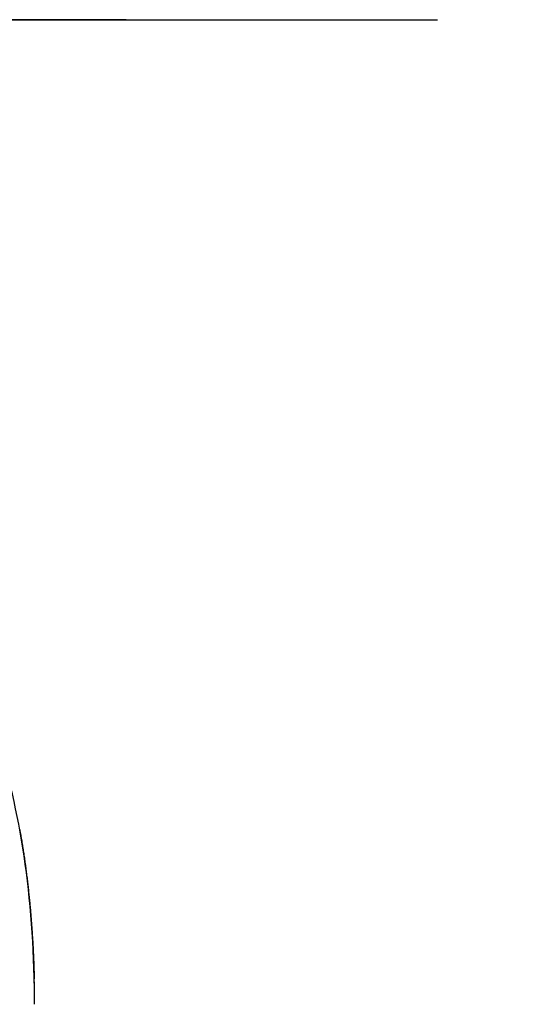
# Model space of a CAD drawing. Header units: millimetres. Extents: x 0 to 1300, y 0 to 891.
# Tile 111 of 148: x 430 to 438, y 488 to 504. Entities that reach past the tile are written whole.
import ezdxf

# ---------------------------------------------------------------- set-up
doc = ezdxf.new("R2010")
doc.units = ezdxf.units.MM
doc.header["$LTSCALE"] = 0.545669
doc.layers.add('NoLayerName_001', color=7, linetype='Continuous')
doc.layers.add('NoLayerName_008', color=7, linetype='Continuous')
doc.styles.get("Standard").update_dxf_attribs({"font": 'txt', "bigfont": 'extfont2'})
doc.dimstyles.get("Standard").update_dxf_attribs({"dimtxt": 2.5, "dimasz": 2.5, "dimexe": 1, "dimexo": 1, "dimtad": 1, "dimdec": 3, "dimzin": 0, "dimdsep": 46, "dimtxsty": 'Standard', "dimcen": 2.5, "dimadec": 3, "dimazin": 0, "dimtfac": 0.75, "dimtdec": 3, "dimtmove": 0, "dimatfit": 3, "dimfxl": 1, "dimarcsym": 0})

# ---------------------------------------------------------------- blocks, each defined once
blk = doc.blocks.new('_OPEN30')
at = {"color": 0, "linetype": 'ByBlock', "lineweight": -2}
for p, q in [((-1, 0.267949), (0, 0)), ((0, 0), (-1, -0.267949)), ((0, 0), (-1, 0))]:
    blk.add_line(p, q, dxfattribs=at)
blk = doc.blocks.new('*D33')
at = {"layer": 'Defpoints', "color": 0}
for p in [(378.5, 537.5), (600, 535), (378.5, 404.675)]:
    blk.add_point(p, dxfattribs=at)
at = {"layer": 'NoLayerName_001', "color": 0, "linetype": 'Continuous', "lineweight": 13}
for p, q in [((378.5, 534.5), (378.5, 401.675)), ((600, 532), (600, 401.675)), ((595.5, 404.675), (383, 404.675))]:
    blk.add_line(p, q, dxfattribs=at)
at = {"layer": 'NoLayerName_001', "color": 0, "lineweight": 13, "xscale": 4.5, "yscale": 4.5, "zscale": 4.5, "rotation": 180}
blk.add_blockref('_OPEN30', (378.5, 404.675), dxfattribs=at)
at = {"layer": 'NoLayerName_001', "color": 0, "lineweight": 13, "xscale": 4.5, "yscale": 4.5, "zscale": 4.5}
blk.add_blockref('_OPEN30', (600, 404.675), dxfattribs=at)
at = {"layer": 'NoLayerName_001', "color": 0, "lineweight": 13, "insert": (489.25, 413.896), "char_height": 10.5, "attachment_point": 5}
blk.add_mtext('\\W0.8000;２２２', dxfattribs=at)
blk = doc.blocks.new('*D54')
at = {"layer": 'Defpoints', "color": 0}
for p in [(600, 535), (430, 467.279), (430, 447.662)]:
    blk.add_point(p, dxfattribs=at)
at = {"layer": 'NoLayerName_001', "color": 0, "linetype": 'Continuous', "lineweight": 13}
for p, q in [((600, 532), (600, 444.662)), ((430, 464.279), (430, 444.662)), ((595.5, 447.662), (434.5, 447.662))]:
    blk.add_line(p, q, dxfattribs=at)
at = {"layer": 'NoLayerName_001', "color": 0, "lineweight": 13, "xscale": 4.5, "yscale": 4.5, "zscale": 4.5, "rotation": 180}
blk.add_blockref('_OPEN30', (430, 447.662), dxfattribs=at)
at = {"layer": 'NoLayerName_001', "color": 0, "lineweight": 13, "xscale": 4.5, "yscale": 4.5, "zscale": 4.5}
blk.add_blockref('_OPEN30', (600, 447.662), dxfattribs=at)
at = {"layer": 'NoLayerName_001', "color": 0, "lineweight": 13, "insert": (515, 456.022), "char_height": 10.5, "attachment_point": 5}
blk.add_mtext('\\W0.8000;170', dxfattribs=at)

msp = doc.modelspace()

# ---------------------------------------------------------------- linework, layer by layer
at = {"layer": 'NoLayerName_001', "color": 7, "linetype": 'Continuous', "lineweight": 25}
for p, q in [((395.39308104, 504), (436.60692323, 504)), ((431.5007164, 504), (428.5007164, 504))]:
    msp.add_line(p, q, dxfattribs=at)
at = {"layer": 'NoLayerName_001', "color": 2, "linetype": 'Continuous', "lineweight": 13}
msp.add_line((431.5007164, 504), (428.5007164, 504), dxfattribs=at)
at = {"layer": 'NoLayerName_001', "color": 60, "linetype": 'Continuous', "lineweight": 25}
msp.add_arc((412.16513051, 487.84982536), 17.83493413, 0.000561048, 1.347280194, dxfattribs=at)
msp.add_open_spline([(429.75705409, 490.71627196), (429.762572, 490.68520298), (429.77377398, 490.6230941), (429.78958008, 490.52975619), (429.80481027, 490.43632451), (429.81937238, 490.34278816), (429.83331058, 490.2491596), (429.84662559, 490.15544261), (429.85932891, 490.0616421), (429.87142918, 489.96776238), (429.88293582, 489.87380788), (429.89385804, 489.77978303), (429.90420512, 489.68569222), (429.91398628, 489.59153988), (429.92321083, 489.49733043), (429.93188789, 489.40306826), (429.94002716, 489.30875776), (429.94763611, 489.21440295), (429.95471722, 489.12000726), (429.96127377, 489.02557413), (429.96730888, 488.93110696), (429.97282559, 488.83660914), (429.97782743, 488.74208409), (429.98231601, 488.64753518), (429.9863001, 488.55296595), (429.98976181, 488.45837928), (429.9927827, 488.36378054), (429.99430976, 488.30070249), (429.99513412, 488.26916583)], degree=3, knots=[0, 0, 0, 0, 0.0946654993, 0.1893312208, 0.2839960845, 0.3786586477, 0.4733180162, 0.567975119, 0.6626309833, 0.757286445, 0.8519421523, 0.9465985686, 1.0412559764, 1.13591448, 1.2305740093, 1.3252343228, 1.419895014, 1.5145556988, 1.6092161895, 1.7038762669, 1.7985356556, 1.8931940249, 1.9878509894, 2.0825061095, 2.1771588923, 2.2718087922, 2.3664552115, 2.4610975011, 2.4610975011, 2.4610975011, 2.4610975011], dxfattribs=at)
at = {"layer": 'NoLayerName_008', "color": 60, "linetype": 'Continuous', "lineweight": 25}
msp.add_ellipse((428.00006463, 487.85), major_axis=(0, -6), ratio=0.3333333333, start_param=1.5707963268, end_param=3.1415926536, dxfattribs=at)

# ---------------------------------------------------------------- dimensions: what is measured, and where the dimension line sits
at = {"layer": 'NoLayerName_001', "color": 3, "linetype": 'Continuous', "lineweight": 13}
for base, p2, text, picture, middle in [((378.5, 404.67462069), (378.5, 537.5), '\\W0.8000;２２２', '*D33', (489.25, 404.67462069)), ((430.00006463, 447.66223708), (430.00006463, 467.27940772), '\\W0.8000;<>', '*D54', (515.00003232, 447.66223708))]:
    dim = msp.add_linear_dim(base=base, p1=(600, 535), p2=p2, angle=180, text=text, dimstyle='Standard', override={"dimtxt": 10.5, "dimasz": 4.5, "dimexe": 3, "dimexo": 3, "dimgap": 3, "dimzin": 8, "dimblk": 'OPEN30', "dimclrd": 0, "dimclre": 0, "dimclrt": 0, "dimtp": 0, "dimtm": 0, "dimlwd": 13, "dimlwe": 13}, dxfattribs=at)
    dim.commit()
    dim.dimension.update_dxf_attribs({"geometry": picture, "text_midpoint": middle, "dimtype": 160})

doc.saveas('drawing.dxf')
